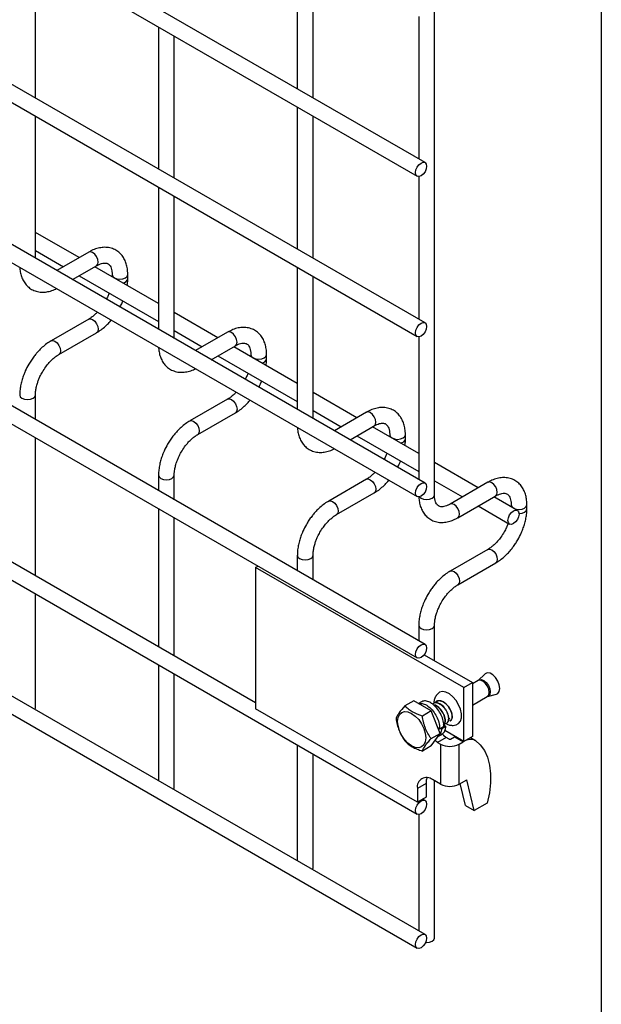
# Model space of a CAD drawing. Header units: inches. Extents: x 0.2 to 10.8, y 0.2 to 8.2.
# Tile 10 of 27: x 10.355 to 10.75, y 3.515 to 4.184. Entities that reach past the tile are written whole.
import ezdxf

# ---------------------------------------------------------------- set-up
doc = ezdxf.new("R2010")
doc.units = ezdxf.units.IN
doc.header["$MEASUREMENT"] = 0
doc.layers.add('TEXT', color=140, linetype='Continuous', lineweight=25)

msp = doc.modelspace()

# ---------------------------------------------------------------- linework, layer by layer
for p, q in [((10.63671, 3.86114), (10.63671, 5.30089)), ((10.63027, 4.08705), (9.03174, 5.00987)), ((9.02641, 5.00063), (10.62494, 4.07782)), ((10.63027, 3.97818), (9.03174, 4.901)), ((9.02641, 4.89176), (10.62494, 3.96894)), ((10.63027, 3.86931), (9.03174, 4.79212)), ((9.02641, 4.78289), (10.62494, 3.86007)), ((10.63027, 3.75965), (9.03174, 4.68247)), ((9.02641, 4.67323), (10.62494, 3.75042)), ((9.02641, 4.56708), (10.62494, 3.64427)), ((10.51518, 3.71995), (9.13992, 4.51386)), ((10.63027, 3.5625), (9.03174, 4.48531)), ((9.02641, 4.47608), (10.62494, 3.55326)), ((10.54355, 4.23368), (10.54355, 4.13712)), ((10.36565, 4.13094), (10.36565, 4.2275)), ((10.55422, 4.13096), (10.55422, 4.22752)), ((10.62605, 4.18644), (10.62605, 4.0895)), ((10.44927, 4.17923), (10.44927, 4.08267)), ((10.45994, 4.07652), (10.45994, 4.17307)), ((10.54355, 4.1248), (10.54355, 4.02825)), ((10.36565, 4.02207), (10.36565, 4.11863)), ((10.55422, 4.02209), (10.55422, 4.11865)), ((10.62605, 4.07757), (10.62605, 3.98062)), ((10.44927, 4.07036), (10.44927, 3.9738)), ((10.45994, 3.96764), (10.45994, 4.0642)), ((10.39539, 4.02252), (10.36565, 4.03969)), ((10.36565, 4.02737), (10.38472, 4.01636)), ((10.40187, 4.02627), (10.38013, 4.01371)), ((10.3908, 4.00756), (10.40721, 4.01703)), ((10.44927, 3.99142), (10.40606, 4.01636)), ((10.54355, 4.01593), (10.54355, 3.91938)), ((10.39539, 4.01021), (10.44927, 3.9791)), ((10.41773, 4.01095), (10.41773, 4.00962)), ((10.4284, 4.00817), (10.4284, 4.01095)), ((10.55422, 3.91322), (10.55422, 4.00977)), ((10.48967, 3.96809), (10.45994, 3.98526)), ((10.40187, 3.9807), (10.37628, 3.96593)), ((10.38161, 3.95669), (10.40721, 3.97146)), ((10.45994, 3.97294), (10.479, 3.96194)), ((10.49615, 3.97184), (10.47441, 3.95929)), ((10.62605, 3.9687), (10.62605, 3.87175)), ((10.48508, 3.95313), (10.50149, 3.9626)), ((10.54355, 3.93699), (10.50034, 3.96194)), ((10.48967, 3.95578), (10.54355, 3.92467)), ((10.51201, 3.95652), (10.51201, 3.9552)), ((10.52268, 3.95374), (10.52268, 3.95652)), ((10.36565, 3.91241), (10.36565, 3.92905)), ((10.58395, 3.91367), (10.55422, 3.93083)), ((10.49615, 3.92628), (10.47056, 3.9115)), ((10.47589, 3.90226), (10.50149, 3.91704)), ((10.55422, 3.91852), (10.57328, 3.90751)), ((10.59043, 3.91741), (10.56869, 3.90486)), ((10.57936, 3.8987), (10.59577, 3.90817)), ((10.58395, 3.90135), (10.62605, 3.87705)), ((10.62605, 3.88937), (10.59462, 3.90751)), ((10.60629, 3.90209), (10.60629, 3.90077)), ((10.61696, 3.89932), (10.61696, 3.90209)), ((10.36565, 3.80626), (10.36565, 3.9001)), ((10.66645, 3.86604), (10.63671, 3.88321)), ((10.44927, 3.87463), (10.44927, 3.86415)), ((10.45994, 3.85799), (10.45994, 3.87463)), ((10.59043, 3.87185), (10.56484, 3.85707)), ((10.63671, 3.87089), (10.65578, 3.85989)), ((10.67293, 3.86979), (10.64733, 3.85501)), ((10.57017, 3.84783), (10.59577, 3.86261)), ((10.65267, 3.84577), (10.67826, 3.86055)), ((10.69302, 3.8507), (10.67711, 3.85989)), ((10.68879, 3.85447), (10.68879, 3.85314)), ((10.69946, 3.85169), (10.69946, 3.85447)), ((10.44927, 3.85183), (10.44927, 3.758)), ((10.66645, 3.85373), (10.68769, 3.84147)), ((10.45994, 3.75184), (10.45994, 3.84567)), ((10.67293, 3.82422), (10.64733, 3.80945)), ((10.54355, 3.8202), (10.54355, 3.80972)), ((10.55422, 3.80356), (10.55422, 3.8202)), ((10.65267, 3.80021), (10.67826, 3.81499)), ((10.51518, 3.81197), (10.51674, 3.81288)), ((10.6566, 3.73033), (10.51518, 3.81197)), ((10.51518, 3.81197), (10.51518, 3.71589)), ((10.36565, 3.71654), (10.36565, 3.79395)), ((10.62605, 3.77258), (10.62605, 3.76209)), ((10.63671, 3.74862), (10.63671, 3.77258)), ((10.62972, 3.75265), (10.66249, 3.73373)), ((10.44927, 3.74568), (10.44927, 3.66699)), ((10.45994, 3.66211), (10.45994, 3.73952)), ((10.66635, 3.73501), (10.66249, 3.73278)), ((10.66647, 3.7351), (10.66634, 3.73502)), ((10.67084, 3.73951), (10.66648, 3.73511)), ((10.6566, 3.73033), (10.66249, 3.73373)), ((10.6566, 3.69359), (10.6566, 3.73033)), ((10.66249, 3.73373), (10.66249, 3.69699)), ((10.6226, 3.72132), (10.61658, 3.71784)), ((10.6345, 3.71444), (10.6226, 3.72132)), ((10.62794, 3.72063), (10.62586, 3.71943)), ((10.66249, 3.71835), (10.6726, 3.72419)), ((10.67275, 3.72425), (10.67875, 3.72583)), ((10.36532, 3.71546), (10.36565, 3.71654)), ((10.62506, 3.65246), (10.51518, 3.71589)), ((10.6345, 3.71444), (10.62849, 3.71097)), ((10.64046, 3.6991), (10.6345, 3.71444)), ((10.64027, 3.70213), (10.639, 3.70286)), ((10.6431, 3.70376), (10.64027, 3.70213)), ((10.64113, 3.70262), (10.64166, 3.70228)), ((10.64448, 3.70391), (10.64166, 3.70228)), ((10.64297, 3.70489), (10.64448, 3.70391)), ((10.6566, 3.69359), (10.64364, 3.70107)), ((10.63444, 3.69562), (10.64046, 3.6991)), ((10.6345, 3.69063), (10.64046, 3.6991)), ((10.63869, 3.69304), (10.63708, 3.69429)), ((10.64458, 3.69644), (10.63869, 3.69304)), ((10.63896, 3.69697), (10.64165, 3.69852)), ((10.64665, 3.69525), (10.64458, 3.69644)), ((10.6475, 3.69525), (10.65038, 3.69691)), ((10.65038, 3.69691), (10.65062, 3.69704)), ((10.65038, 3.69691), (10.65627, 3.6935)), ((10.66249, 3.69699), (10.6566, 3.69359)), ((10.66124, 3.69627), (10.66446, 3.69441)), ((10.54355, 3.69125), (10.54355, 3.61257)), ((10.6345, 3.69063), (10.62849, 3.68715)), ((10.63869, 3.69304), (10.64076, 3.69184)), ((10.64076, 3.69184), (10.64076, 3.66463)), ((10.65339, 3.69184), (10.65627, 3.6935)), ((10.65339, 3.66463), (10.65339, 3.69184)), ((10.65627, 3.6935), (10.65651, 3.69364)), ((10.55422, 3.60768), (10.55422, 3.68509)), ((10.64076, 3.66463), (10.63534, 3.66776)), ((10.65339, 3.66463), (10.65863, 3.66765)), ((10.66357, 3.64666), (10.65863, 3.66765)), ((10.4596, 3.66103), (10.45994, 3.66211)), ((10.63095, 3.66522), (10.62506, 3.66182)), ((10.62506, 3.66182), (10.62506, 3.65246)), ((10.63095, 3.66522), (10.63095, 3.65586)), ((10.63671, 3.56006), (10.63671, 3.66696)), ((10.65768, 3.65006), (10.65414, 3.66506)), ((10.63095, 3.65586), (10.62506, 3.65246)), ((10.63027, 3.6535), (10.62857, 3.65448)), ((10.65768, 3.65006), (10.66357, 3.64666)), ((10.67253, 3.65183), (10.66357, 3.64666)), ((10.62605, 3.64402), (10.62605, 3.56494)), ((10.55388, 3.6066), (10.55422, 3.60768))]:
    msp.add_line(p, q)
at = {"flags": 128}
for points in [[(10.63138, 4.08461), (10.63109, 4.08278), (10.63027, 4.0809), (10.62905, 4.07925), (10.62761, 4.07808), (10.62616, 4.07758), (10.62494, 4.07782), (10.62412, 4.07876), (10.62384, 4.08026), (10.62412, 4.08209), (10.62494, 4.08398), (10.62616, 4.08563), (10.62761, 4.08679), (10.62905, 4.08729), (10.63027, 4.08705), (10.63109, 4.08611), (10.63138, 4.08461)], [(10.40721, 4.01703), (10.40721, 4.01703), (10.40802, 4.01797), (10.40831, 4.01947), (10.40802, 4.0213), (10.40721, 4.02319), (10.40598, 4.02484), (10.40454, 4.026), (10.4031, 4.0265), (10.40187, 4.02627)], [(10.41773, 4.01094), (10.41814, 4.00977), (10.41929, 4.00877), (10.42102, 4.0081), (10.42307, 4.00787), (10.42511, 4.0081), (10.42684, 4.00877), (10.42799, 4.00977), (10.4284, 4.01093)], [(10.40187, 3.9807), (10.4031, 3.98094), (10.40454, 3.98044), (10.40598, 3.97927), (10.40721, 3.97762), (10.40802, 3.97574), (10.40831, 3.97391), (10.40802, 3.97241), (10.40721, 3.97146), (10.40721, 3.97146)], [(10.63138, 3.97574), (10.63109, 3.97391), (10.63027, 3.97202), (10.62905, 3.97037), (10.62761, 3.96921), (10.62616, 3.96871), (10.62494, 3.96894), (10.62412, 3.96989), (10.62384, 3.97139), (10.62412, 3.97322), (10.62494, 3.9751), (10.62616, 3.97675), (10.62761, 3.97792), (10.62905, 3.97842), (10.63027, 3.97818), (10.63109, 3.97724), (10.63138, 3.97574)], [(10.50149, 3.9626), (10.50149, 3.9626), (10.5023, 3.96354), (10.50259, 3.96504), (10.5023, 3.96687), (10.50149, 3.96876), (10.50026, 3.97041), (10.49882, 3.97157), (10.49738, 3.97208), (10.49615, 3.97184)], [(10.37625, 3.96591), (10.37628, 3.96593), (10.3775, 3.96616), (10.37894, 3.96566), (10.38038, 3.9645), (10.38161, 3.96285), (10.38243, 3.96096), (10.38271, 3.95913)], [(10.38271, 3.95913), (10.38243, 3.95763), (10.38161, 3.95669), (10.38159, 3.95668)], [(10.51201, 3.95651), (10.51242, 3.95534), (10.51357, 3.95434), (10.51531, 3.95368), (10.51735, 3.95344), (10.51939, 3.95368), (10.52112, 3.95434), (10.52227, 3.95534), (10.52268, 3.9565)], [(10.35499, 3.92907), (10.35499, 3.92905), (10.35539, 3.92788), (10.35655, 3.92688)], [(10.35655, 3.92688), (10.35828, 3.92621), (10.36032, 3.92598), (10.36236, 3.92621), (10.36409, 3.92688), (10.36525, 3.92788), (10.36565, 3.92905), (10.36565, 3.92907)], [(10.49615, 3.92628), (10.49738, 3.92651), (10.49882, 3.92601), (10.50026, 3.92485), (10.50149, 3.9232), (10.5023, 3.92131), (10.50259, 3.91948), (10.5023, 3.91798), (10.50149, 3.91704), (10.50149, 3.91704)], [(10.59577, 3.90817), (10.59577, 3.90817), (10.59658, 3.90911), (10.59687, 3.91061), (10.59658, 3.91245), (10.59577, 3.91433), (10.59454, 3.91598), (10.5931, 3.91715), (10.59166, 3.91765), (10.59043, 3.91741)], [(10.47053, 3.91148), (10.47056, 3.9115), (10.47178, 3.91174), (10.47322, 3.91123), (10.47467, 3.91007), (10.47589, 3.90842), (10.47671, 3.90653), (10.47699, 3.9047)], [(10.47699, 3.9047), (10.47671, 3.9032), (10.47589, 3.90226), (10.47587, 3.90225)], [(10.60629, 3.90208), (10.6067, 3.90092), (10.60786, 3.89992), (10.60959, 3.89925), (10.61163, 3.89901), (10.61367, 3.89925), (10.6154, 3.89992), (10.61655, 3.90092), (10.61696, 3.90208)], [(10.44927, 3.87465), (10.44927, 3.87463), (10.44967, 3.87345), (10.45083, 3.87245)], [(10.45083, 3.87245), (10.45256, 3.87178), (10.4546, 3.87155), (10.45664, 3.87178), (10.45837, 3.87245), (10.45953, 3.87345), (10.45994, 3.87463), (10.45994, 3.87464)], [(10.59043, 3.87185), (10.59166, 3.87209), (10.5931, 3.87158), (10.59454, 3.87042), (10.59577, 3.86877), (10.59658, 3.86688), (10.59687, 3.86505), (10.59658, 3.86355), (10.59577, 3.86261), (10.59577, 3.86261)], [(10.63138, 3.86687), (10.63109, 3.86504), (10.63027, 3.86315), (10.62905, 3.8615), (10.62761, 3.86034), (10.62616, 3.85984), (10.62494, 3.86007), (10.62412, 3.86101), (10.62384, 3.86251), (10.62412, 3.86435), (10.62494, 3.86623), (10.62616, 3.86788), (10.62761, 3.86905), (10.62905, 3.86955), (10.63027, 3.86931), (10.63109, 3.86837), (10.63138, 3.86687)], [(10.67826, 3.86055), (10.67826, 3.86055), (10.67908, 3.86149), (10.67937, 3.86299), (10.67908, 3.86482), (10.67826, 3.86671), (10.67704, 3.86836), (10.6756, 3.86952), (10.67415, 3.87002), (10.67293, 3.86979)], [(10.62651, 3.85989), (10.62761, 3.85897), (10.62934, 3.8583), (10.63138, 3.85807), (10.63342, 3.8583), (10.63515, 3.85897), (10.63631, 3.85997), (10.63671, 3.86114)], [(10.56481, 3.85706), (10.56484, 3.85707), (10.56606, 3.85731), (10.5675, 3.85681), (10.56895, 3.85564), (10.57017, 3.85399), (10.57099, 3.85211), (10.57127, 3.85027)], [(10.65268, 3.84578), (10.65348, 3.84671), (10.65377, 3.84821), (10.65348, 3.85005), (10.65267, 3.85193), (10.65144, 3.85358), (10.65, 3.85475), (10.64856, 3.85525), (10.64734, 3.85502)], [(10.68879, 3.85446), (10.6892, 3.85329), (10.69035, 3.85229), (10.69208, 3.85163), (10.69412, 3.85139), (10.69616, 3.85163), (10.69789, 3.85229), (10.69905, 3.85329), (10.69946, 3.85445)], [(10.57127, 3.85027), (10.57099, 3.84877), (10.57017, 3.84783), (10.57016, 3.84782)], [(10.69412, 3.84826), (10.69384, 3.84643), (10.69302, 3.84454), (10.69179, 3.84289), (10.69035, 3.84173), (10.68891, 3.84123), (10.68768, 3.84147), (10.68687, 3.84241), (10.68658, 3.84391), (10.68687, 3.84574), (10.68768, 3.84762), (10.68891, 3.84927), (10.69035, 3.85044), (10.69179, 3.85094), (10.69302, 3.8507), (10.69384, 3.84976), (10.69412, 3.84826)], [(10.69411, 3.84861), (10.69412, 3.84861), (10.69616, 3.84885), (10.69789, 3.84952), (10.69905, 3.85052), (10.69946, 3.85168)], [(10.67293, 3.82422), (10.67415, 3.82446), (10.6756, 3.82396), (10.67704, 3.8228), (10.67826, 3.82115), (10.67908, 3.81926), (10.67937, 3.81743), (10.67908, 3.81593), (10.67826, 3.81499), (10.67826, 3.81499)], [(10.54355, 3.82022), (10.54355, 3.8202), (10.54396, 3.81902), (10.54511, 3.81802)], [(10.54511, 3.81802), (10.54684, 3.81736), (10.54888, 3.81712), (10.55092, 3.81736), (10.55265, 3.81802), (10.55381, 3.81902), (10.55422, 3.8202), (10.55422, 3.82022)], [(10.64731, 3.80943), (10.64733, 3.80945), (10.64856, 3.80968), (10.65, 3.80918), (10.65144, 3.80802), (10.65267, 3.80637), (10.65348, 3.80448), (10.65377, 3.80265)], [(10.65377, 3.80265), (10.65348, 3.80115), (10.65267, 3.80021), (10.65265, 3.8002)], [(10.62605, 3.7726), (10.62605, 3.77258), (10.62645, 3.7714), (10.62761, 3.7704)], [(10.62761, 3.7704), (10.62934, 3.76973), (10.63138, 3.7695), (10.63342, 3.76973), (10.63515, 3.7704), (10.63631, 3.7714), (10.63671, 3.77258), (10.63671, 3.77259)], [(10.63138, 3.75721), (10.63109, 3.75538), (10.63027, 3.75349), (10.62905, 3.75184), (10.62761, 3.75068), (10.62616, 3.75018), (10.62494, 3.75042), (10.62412, 3.75136), (10.62384, 3.75286), (10.62412, 3.75469), (10.62494, 3.75657), (10.62616, 3.75822), (10.62761, 3.75939), (10.62905, 3.75989), (10.63027, 3.75965), (10.63109, 3.75871), (10.63138, 3.75721)], [(10.6739, 3.72705), (10.67356, 3.7292), (10.6726, 3.7314), (10.67117, 3.73334), (10.66948, 3.7347), (10.66779, 3.73529), (10.66635, 3.73501)], [(10.66648, 3.73511), (10.66694, 3.73546), (10.66839, 3.73574), (10.67011, 3.73515), (10.67183, 3.73376), (10.67329, 3.7318), (10.67426, 3.72955), (10.6746, 3.72737), (10.67426, 3.72559), (10.67329, 3.72447), (10.67275, 3.72425)], [(10.67875, 3.72583), (10.67975, 3.72633), (10.68073, 3.72773), (10.68108, 3.72976), (10.68073, 3.73219), (10.67975, 3.73473), (10.67825, 3.73705), (10.6764, 3.73889), (10.67444, 3.74003), (10.67259, 3.74032), (10.67108, 3.73973), (10.67084, 3.73951)], [(10.65144, 3.70493), (10.65308, 3.70578), (10.65434, 3.70743), (10.65498, 3.70973), (10.65498, 3.71251), (10.65434, 3.71556), (10.65308, 3.71866), (10.65133, 3.72157), (10.64919, 3.72409), (10.64683, 3.72601), (10.64443, 3.72721), (10.64216, 3.72759), (10.6402, 3.72712), (10.63912, 3.72635)], [(10.6726, 3.72419), (10.6726, 3.72419), (10.67356, 3.72529), (10.6739, 3.72705)], [(10.62118, 3.71277), (10.62366, 3.71096), (10.62597, 3.70853), (10.62795, 3.70563), (10.62947, 3.70246), (10.63043, 3.69924), (10.63075, 3.69619), (10.63043, 3.69352), (10.62947, 3.69141), (10.62795, 3.69), (10.62597, 3.68939), (10.62366, 3.68961), (10.62118, 3.69067), (10.61871, 3.69247), (10.6164, 3.69491), (10.61442, 3.69781), (10.61289, 3.70098), (10.61194, 3.70419), (10.61161, 3.70724), (10.61194, 3.70991), (10.61289, 3.71203), (10.61442, 3.71344), (10.6164, 3.71405), (10.61871, 3.71382), (10.62118, 3.71277)], [(10.64693, 3.70956), (10.64686, 3.7094), (10.64641, 3.70869)], [(10.64194, 3.6989), (10.64277, 3.6979), (10.64458, 3.69644)], [(10.66446, 3.69441), (10.66783, 3.69138), (10.6706, 3.68753), (10.6727, 3.68292), (10.67412, 3.67764), (10.67481, 3.67179), (10.67478, 3.66545), (10.67401, 3.65876), (10.67253, 3.65183)], [(10.63164, 3.6691), (10.63115, 3.66742), (10.63095, 3.66522)], [(10.63138, 3.65106), (10.63109, 3.64923), (10.63027, 3.64734), (10.62905, 3.64569), (10.62761, 3.64453), (10.62616, 3.64403), (10.62494, 3.64427), (10.62412, 3.64521), (10.62384, 3.64671), (10.62412, 3.64854), (10.62494, 3.65042), (10.62616, 3.65207), (10.62761, 3.65324), (10.62905, 3.65374), (10.63027, 3.6535), (10.63109, 3.65256), (10.63138, 3.65106)], [(10.63138, 3.56006), (10.63109, 3.55823), (10.63027, 3.55634), (10.62905, 3.55469), (10.62761, 3.55353), (10.62616, 3.55303), (10.62494, 3.55326), (10.62412, 3.5542), (10.62384, 3.5557), (10.62412, 3.55754), (10.62494, 3.55942), (10.62616, 3.56107), (10.62761, 3.56224), (10.62905, 3.56274), (10.63027, 3.5625), (10.63109, 3.56156), (10.63138, 3.56006)], [(10.63062, 3.55701), (10.63138, 3.55698), (10.63342, 3.55721), (10.63515, 3.55788), (10.63631, 3.55888), (10.63671, 3.56006)]]:
    msp.add_lwpolyline(points, dxfattribs=at)
for centre, radius, start, end in [((10.42486, 4.00895), 0.00363, 274.62896, 347.23497), ((10.51914, 3.95453), 0.00363, 274.62896, 347.23497), ((10.61342, 3.9001), 0.00363, 274.62896, 347.23497), ((10.64708, 3.69606), 0.000922, 242.60967, 297.39033), ((10.66126, 3.68754), 0.00758, 65.02423, 117.66493), ((10.64708, 3.70404), 0.01373, 242.60967, 297.39033), ((10.63133, 3.66284), 0.00635, 50.79671, 189.21404), ((10.64708, 3.67682), 0.01373, 242.60967, 297.39033)]:
    msp.add_arc(centre, radius, start, end)
for points, knots in [([(10.42835, 4.01093), (10.42835, 4.01172), (10.42835, 4.01368), (10.42787, 4.01665), (10.42693, 4.01979), (10.42548, 4.02267), (10.42351, 4.0252), (10.42099, 4.0273), (10.4179, 4.02882), (10.41446, 4.02956), (10.41087, 4.02951), (10.40734, 4.02875), (10.40431, 4.02764), (10.40252, 4.02658), (10.40188, 4.0262)], [0, 0, 0, 0, 0.055567, 0.138504, 0.222425, 0.30696, 0.392199, 0.479244, 0.570497, 0.669499, 0.760713, 0.85404, 0.947565, 1, 1, 1, 1]), ([(10.35507, 4.01587), (10.35507, 4.01569), (10.35509, 4.01434), (10.35552, 4.01196), (10.35644, 4.0088), (10.35789, 4.00591), (10.35985, 4.00336), (10.36236, 4.00126), (10.36544, 3.99972), (10.36887, 3.99896), (10.37246, 3.99897), (10.376, 3.99973), (10.37855, 4.0006), (10.37987, 4.00135), (10.38005, 4.00145)], [0, 0, 0, 0, 0.013723, 0.10406, 0.195472, 0.287558, 0.380399, 0.475166, 0.574431, 0.682027, 0.781307, 0.88292, 0.98483, 1, 1, 1, 1]), ([(10.4072, 4.01701), (10.40777, 4.01732), (10.40899, 4.01799), (10.4107, 4.01857), (10.41229, 4.01886), (10.41361, 4.01883), (10.41472, 4.01852), (10.41559, 4.01796), (10.41643, 4.01693), (10.41713, 4.01548), (10.41757, 4.01351), (10.41778, 4.01194), (10.41773, 4.01099), (10.41772, 4.01094)], [0, 0, 0, 0, 0.0764275, 0.1647247, 0.2545582, 0.3485318, 0.4536211, 0.5897326, 0.6957057, 0.7966579, 0.8959306, 0.9942419, 1, 1, 1, 1]), ([(10.42808, 4.00365), (10.42822, 4.0048), (10.42842, 4.00634), (10.42837, 4.00779), (10.42835, 4.00815)], [0, 0, 0, 0, 0.751133, 1, 1, 1, 1]), ([(10.41577, 3.99844), (10.4157, 3.99824), (10.41537, 3.99729), (10.41476, 3.99587), (10.41412, 3.99468), (10.41388, 3.99423)], [0, 0, 0, 0, 0.138837, 0.673422, 1, 1, 1, 1]), ([(10.42311, 3.98891), (10.42363, 3.98987), (10.42437, 3.99122), (10.42495, 3.99263), (10.42511, 3.99304)], [0, 0, 0, 0, 0.707249, 1, 1, 1, 1]), ([(10.40773, 3.98546), (10.40719, 3.98491), (10.40601, 3.9837), (10.40412, 3.98217), (10.40268, 3.98113), (10.40196, 3.98076), (10.40188, 3.98072)], [0, 0, 0, 0, 0.278956, 0.614263, 0.955326, 1, 1, 1, 1]), ([(10.4072, 3.97153), (10.40768, 3.97179), (10.40925, 3.97265), (10.41174, 3.97455), (10.41452, 3.97708), (10.4163, 3.97893), (10.41711, 3.97994), (10.41717, 3.98001)], [0, 0, 0, 0, 0.135479, 0.439426, 0.721927, 0.979873, 1, 1, 1, 1]), ([(10.52264, 3.9565), (10.52264, 3.95729), (10.52263, 3.95926), (10.52215, 3.96222), (10.52121, 3.96536), (10.51976, 3.96824), (10.51779, 3.97078), (10.51527, 3.97287), (10.51218, 3.97439), (10.50874, 3.97513), (10.50515, 3.97509), (10.50162, 3.97433), (10.49859, 3.97321), (10.49681, 3.97215), (10.49616, 3.97177)], [0, 0, 0, 0, 0.0555668, 0.1385038, 0.2224247, 0.3069596, 0.3921987, 0.4792444, 0.5704974, 0.6694987, 0.7607129, 0.8540395, 0.9475646, 1, 1, 1, 1]), ([(10.37628, 3.96586), (10.37584, 3.96562), (10.3743, 3.96479), (10.37184, 3.96291), (10.36902, 3.9604), (10.36668, 3.95789), (10.36467, 3.95541), (10.36285, 3.95289), (10.36173, 3.95102), (10.36116, 3.95007)], [0, 0, 0, 0, 0.07606, 0.263025, 0.437356, 0.597789, 0.719605, 0.857445, 1, 1, 1, 1]), ([(10.50148, 3.96258), (10.50205, 3.96289), (10.50327, 3.96357), (10.50499, 3.96415), (10.50657, 3.96444), (10.50789, 3.9644), (10.509, 3.96409), (10.50987, 3.96353), (10.51071, 3.9625), (10.51141, 3.96105), (10.51186, 3.95908), (10.51206, 3.95752), (10.51201, 3.95657), (10.512, 3.95652)], [0, 0, 0, 0, 0.0764275, 0.1647247, 0.2545582, 0.3485318, 0.4536211, 0.5897326, 0.6957057, 0.7966579, 0.8959306, 0.9942419, 1, 1, 1, 1]), ([(10.37039, 3.94474), (10.37113, 3.94594), (10.37217, 3.94763), (10.37392, 3.9499), (10.37546, 3.95169), (10.37735, 3.95358), (10.37932, 3.9552), (10.38078, 3.95624), (10.38151, 3.95662), (10.3816, 3.95667)], [0, 0, 0, 0, 0.233129, 0.327944, 0.483213, 0.641195, 0.806921, 0.975516, 1, 1, 1, 1]), ([(10.44935, 3.96144), (10.44935, 3.96126), (10.44937, 3.95991), (10.4498, 3.95753), (10.45072, 3.95437), (10.45217, 3.95149), (10.45413, 3.94894), (10.45664, 3.94683), (10.45972, 3.94529), (10.46315, 3.94453), (10.46674, 3.94455), (10.47028, 3.94531), (10.47283, 3.94617), (10.47415, 3.94692), (10.47433, 3.94702)], [0, 0, 0, 0, 0.013723, 0.10406, 0.195472, 0.287558, 0.380399, 0.475166, 0.574431, 0.682027, 0.781307, 0.88292, 0.98483, 1, 1, 1, 1]), ([(10.36116, 3.95007), (10.36034, 3.94856), (10.35919, 3.94643), (10.35782, 3.94318), (10.35682, 3.94038), (10.3559, 3.93706), (10.35528, 3.93365), (10.35497, 3.93094), (10.35502, 3.92945), (10.35503, 3.92907)], [0, 0, 0, 0, 0.221131, 0.31129, 0.45988, 0.612568, 0.774969, 0.943008, 1, 1, 1, 1]), ([(10.52236, 3.94922), (10.5225, 3.95038), (10.5227, 3.95191), (10.52265, 3.95337), (10.52264, 3.95373)], [0, 0, 0, 0, 0.751133, 1, 1, 1, 1]), ([(10.36567, 3.92907), (10.36569, 3.92985), (10.36573, 3.93147), (10.3662, 3.93424), (10.36691, 3.93692), (10.36779, 3.93939), (10.36887, 3.94194), (10.36983, 3.94371), (10.37039, 3.94474)], [0, 0, 0, 0, 0.169404, 0.352436, 0.534098, 0.667609, 0.805654, 1, 1, 1, 1]), ([(10.51005, 3.94401), (10.50998, 3.94381), (10.50965, 3.94286), (10.50904, 3.94144), (10.5084, 3.94025), (10.50816, 3.9398)], [0, 0, 0, 0, 0.138837, 0.673422, 1, 1, 1, 1]), ([(10.51739, 3.93448), (10.51791, 3.93544), (10.51865, 3.9368), (10.51923, 3.9382), (10.5194, 3.93862)], [0, 0, 0, 0, 0.707249, 1, 1, 1, 1]), ([(10.50201, 3.93104), (10.50148, 3.93049), (10.50029, 3.92927), (10.4984, 3.92774), (10.49696, 3.92671), (10.49624, 3.92634), (10.49616, 3.92629)], [0, 0, 0, 0, 0.278956, 0.614263, 0.955326, 1, 1, 1, 1]), ([(10.50148, 3.9171), (10.50196, 3.91737), (10.50354, 3.91822), (10.50602, 3.92013), (10.5088, 3.92265), (10.51058, 3.9245), (10.51139, 3.92551), (10.51145, 3.92559)], [0, 0, 0, 0, 0.135479, 0.439426, 0.721927, 0.979873, 1, 1, 1, 1]), ([(10.61692, 3.90208), (10.61692, 3.90286), (10.61691, 3.90483), (10.61643, 3.90779), (10.61549, 3.91094), (10.61404, 3.91381), (10.61207, 3.91635), (10.60955, 3.91844), (10.60646, 3.91997), (10.60302, 3.9207), (10.59944, 3.92066), (10.5959, 3.9199), (10.59288, 3.91878), (10.59109, 3.91772), (10.59044, 3.91734)], [0, 0, 0, 0, 0.055567, 0.138504, 0.222425, 0.30696, 0.392199, 0.479244, 0.570497, 0.669499, 0.760713, 0.85404, 0.947565, 1, 1, 1, 1]), ([(10.47057, 3.91143), (10.47012, 3.91119), (10.46858, 3.91037), (10.46612, 3.90849), (10.4633, 3.90597), (10.46096, 3.90346), (10.45895, 3.90098), (10.45713, 3.89846), (10.45601, 3.89659), (10.45544, 3.89565)], [0, 0, 0, 0, 0.07606, 0.263025, 0.437356, 0.597789, 0.719605, 0.857445, 1, 1, 1, 1]), ([(10.59576, 3.90815), (10.59633, 3.90846), (10.59755, 3.90914), (10.59927, 3.90972), (10.60085, 3.91001), (10.60217, 3.90998), (10.60328, 3.90967), (10.60415, 3.90911), (10.60499, 3.90807), (10.60569, 3.90662), (10.60614, 3.90465), (10.60634, 3.90309), (10.60629, 3.90214), (10.60628, 3.90209)], [0, 0, 0, 0, 0.076428, 0.164725, 0.254558, 0.348532, 0.453621, 0.589733, 0.695706, 0.796658, 0.895931, 0.994242, 1, 1, 1, 1]), ([(10.46467, 3.89031), (10.46541, 3.89151), (10.46646, 3.8932), (10.4682, 3.89547), (10.46974, 3.89727), (10.47163, 3.89915), (10.4736, 3.90077), (10.47506, 3.90182), (10.47579, 3.90219), (10.47588, 3.90224)], [0, 0, 0, 0, 0.233129, 0.327944, 0.483213, 0.641195, 0.806921, 0.975516, 1, 1, 1, 1]), ([(10.54363, 3.90701), (10.54363, 3.90683), (10.54365, 3.90548), (10.54408, 3.90311), (10.545, 3.89995), (10.54645, 3.89706), (10.54841, 3.89451), (10.55092, 3.8924), (10.554, 3.89086), (10.55743, 3.8901), (10.56102, 3.89012), (10.56456, 3.89088), (10.56711, 3.89174), (10.56844, 3.8925), (10.56861, 3.89259)], [0, 0, 0, 0, 0.013723, 0.10406, 0.195472, 0.287558, 0.380399, 0.475166, 0.574431, 0.682027, 0.781307, 0.88292, 0.98483, 1, 1, 1, 1]), ([(10.45544, 3.89565), (10.45462, 3.89413), (10.45347, 3.892), (10.4521, 3.88875), (10.4511, 3.88595), (10.45018, 3.88263), (10.44956, 3.87922), (10.44925, 3.87651), (10.4493, 3.87502), (10.44931, 3.87464)], [0, 0, 0, 0, 0.221131, 0.31129, 0.45988, 0.612568, 0.774969, 0.943008, 1, 1, 1, 1]), ([(10.61664, 3.8948), (10.61679, 3.89595), (10.61698, 3.89749), (10.61693, 3.89894), (10.61692, 3.8993)], [0, 0, 0, 0, 0.751133, 1, 1, 1, 1]), ([(10.45995, 3.87464), (10.45997, 3.87542), (10.46001, 3.87704), (10.46048, 3.87981), (10.46119, 3.88249), (10.46207, 3.88497), (10.46315, 3.88752), (10.46411, 3.88928), (10.46467, 3.89031)], [0, 0, 0, 0, 0.169404, 0.352436, 0.534098, 0.667609, 0.805654, 1, 1, 1, 1]), ([(10.60433, 3.88958), (10.60427, 3.88939), (10.60393, 3.88844), (10.60332, 3.88701), (10.60269, 3.88583), (10.60244, 3.88538)], [0, 0, 0, 0, 0.138837, 0.673422, 1, 1, 1, 1]), ([(10.61167, 3.88005), (10.61219, 3.88101), (10.61293, 3.88237), (10.61351, 3.88378), (10.61368, 3.88419)], [0, 0, 0, 0, 0.707249, 1, 1, 1, 1]), ([(10.59629, 3.87661), (10.59576, 3.87606), (10.59457, 3.87484), (10.59268, 3.87331), (10.59124, 3.87228), (10.59052, 3.87191), (10.59044, 3.87187)], [0, 0, 0, 0, 0.278956, 0.614263, 0.955326, 1, 1, 1, 1]), ([(10.59576, 3.86268), (10.59624, 3.86294), (10.59782, 3.86379), (10.6003, 3.8657), (10.60308, 3.86822), (10.60486, 3.87008), (10.60568, 3.87109), (10.60573, 3.87116)], [0, 0, 0, 0, 0.1354788, 0.4394257, 0.7219268, 0.9798731, 1, 1, 1, 1]), ([(10.69941, 3.85445), (10.69941, 3.85524), (10.69941, 3.85721), (10.69893, 3.86017), (10.69799, 3.86331), (10.69653, 3.86619), (10.69457, 3.86873), (10.69205, 3.87082), (10.68896, 3.87234), (10.68552, 3.87308), (10.68193, 3.87303), (10.6784, 3.87228), (10.67537, 3.87116), (10.67358, 3.8701), (10.67294, 3.86972)], [0, 0, 0, 0, 0.055567, 0.138504, 0.222425, 0.30696, 0.392199, 0.479244, 0.570497, 0.669499, 0.760713, 0.85404, 0.947565, 1, 1, 1, 1]), ([(10.64734, 3.85503), (10.64678, 3.85472), (10.64556, 3.85405), (10.64384, 3.85346), (10.64224, 3.85316), (10.6409, 3.85319), (10.63978, 3.8535), (10.6389, 3.85405), (10.63805, 3.85507), (10.63735, 3.85652), (10.63688, 3.85848), (10.63667, 3.86007), (10.63672, 3.86106), (10.63673, 3.86115)], [0, 0, 0, 0, 0.075077, 0.163199, 0.252825, 0.346487, 0.450972, 0.58545, 0.691939, 0.792819, 0.891945, 0.990119, 1, 1, 1, 1]), ([(10.67826, 3.86053), (10.67883, 3.86084), (10.68005, 3.86151), (10.68176, 3.8621), (10.68334, 3.86239), (10.68467, 3.86235), (10.68578, 3.86204), (10.68664, 3.86148), (10.68749, 3.86045), (10.68818, 3.859), (10.68863, 3.85703), (10.68884, 3.85547), (10.68878, 3.85452), (10.68878, 3.85446)], [0, 0, 0, 0, 0.0764275, 0.1647247, 0.2545582, 0.3485318, 0.4536211, 0.5897326, 0.6957057, 0.7966579, 0.8959306, 0.9942419, 1, 1, 1, 1]), ([(10.56485, 3.85701), (10.5644, 3.85677), (10.56286, 3.85594), (10.5604, 3.85406), (10.55758, 3.85154), (10.55524, 3.84904), (10.55323, 3.84655), (10.55141, 3.84403), (10.55029, 3.84217), (10.54972, 3.84122)], [0, 0, 0, 0, 0.07606, 0.263025, 0.437356, 0.597789, 0.719605, 0.857445, 1, 1, 1, 1]), ([(10.62612, 3.85985), (10.62612, 3.85952), (10.62613, 3.85801), (10.62658, 3.85548), (10.6275, 3.85232), (10.62894, 3.84943), (10.63091, 3.84689), (10.63342, 3.84478), (10.6365, 3.84324), (10.63993, 3.84248), (10.64352, 3.8425), (10.64706, 3.84324), (10.65013, 3.84436), (10.65197, 3.84543), (10.65266, 3.84584)], [0, 0, 0, 0, 0.024248, 0.109661, 0.196092, 0.283159, 0.37094, 0.460542, 0.554397, 0.656129, 0.749998, 0.846073, 0.942429, 1, 1, 1, 1]), ([(10.55895, 3.83588), (10.55969, 3.83709), (10.56074, 3.83878), (10.56248, 3.84105), (10.56402, 3.84284), (10.56591, 3.84472), (10.56788, 3.84635), (10.56934, 3.84739), (10.57007, 3.84776), (10.57017, 3.84781)], [0, 0, 0, 0, 0.233129, 0.327944, 0.483213, 0.641195, 0.806921, 0.975516, 1, 1, 1, 1]), ([(10.69332, 3.83077), (10.69413, 3.83228), (10.69528, 3.8344), (10.69664, 3.83765), (10.69764, 3.84044), (10.69856, 3.84375), (10.69917, 3.84716), (10.69947, 3.84984), (10.69942, 3.85131), (10.69941, 3.85168)], [0, 0, 0, 0, 0.221644, 0.312014, 0.460947, 0.613984, 0.776753, 0.945173, 1, 1, 1, 1]), ([(10.54972, 3.84122), (10.5489, 3.83971), (10.54775, 3.83758), (10.54638, 3.83432), (10.54538, 3.83153), (10.54446, 3.82821), (10.54384, 3.82479), (10.54353, 3.82209), (10.54358, 3.8206), (10.54359, 3.82022)], [0, 0, 0, 0, 0.221131, 0.31129, 0.45988, 0.612568, 0.774969, 0.943008, 1, 1, 1, 1]), ([(10.68683, 3.84196), (10.68676, 3.84176), (10.68643, 3.84081), (10.68556, 3.83883), (10.68462, 3.8371), (10.68408, 3.8361)], [0, 0, 0, 0, 0.099316, 0.48173, 1, 1, 1, 1]), ([(10.55423, 3.82021), (10.55425, 3.82099), (10.55429, 3.82262), (10.55476, 3.82538), (10.55548, 3.82806), (10.55635, 3.83054), (10.55743, 3.83309), (10.55839, 3.83485), (10.55895, 3.83588)], [0, 0, 0, 0, 0.169404, 0.352436, 0.534098, 0.667609, 0.805654, 1, 1, 1, 1]), ([(10.68408, 3.8361), (10.68334, 3.8349), (10.6823, 3.83322), (10.68057, 3.83096), (10.67903, 3.82917), (10.67714, 3.8273), (10.67518, 3.82568), (10.67374, 3.82465), (10.67302, 3.82429), (10.67293, 3.82424)], [0, 0, 0, 0, 0.233739, 0.328802, 0.484462, 0.642821, 0.80892, 0.97787, 1, 1, 1, 1]), ([(10.67825, 3.81505), (10.67874, 3.81532), (10.68031, 3.81617), (10.6828, 3.81808), (10.68559, 3.82059), (10.6879, 3.82308), (10.6899, 3.82557), (10.69168, 3.82805), (10.69278, 3.82987), (10.69332, 3.83077)], [0, 0, 0, 0, 0.083322, 0.270253, 0.443996, 0.602637, 0.725185, 0.864961, 1, 1, 1, 1]), ([(10.64734, 3.80938), (10.6469, 3.80914), (10.64536, 3.80832), (10.6429, 3.80644), (10.64007, 3.80392), (10.63774, 3.80141), (10.63572, 3.79893), (10.63391, 3.79641), (10.63278, 3.79454), (10.63221, 3.79359)], [0, 0, 0, 0, 0.07606, 0.263025, 0.437356, 0.597789, 0.719605, 0.857445, 1, 1, 1, 1]), ([(10.64145, 3.78826), (10.64219, 3.78946), (10.64323, 3.79115), (10.64497, 3.79342), (10.64651, 3.79521), (10.64841, 3.7971), (10.65038, 3.79872), (10.65184, 3.79976), (10.65257, 3.80014), (10.65266, 3.80019)], [0, 0, 0, 0, 0.233129, 0.3279445, 0.4832131, 0.6411945, 0.806921, 0.975516, 1, 1, 1, 1]), ([(10.63221, 3.79359), (10.63139, 3.79208), (10.63024, 3.78995), (10.62888, 3.7867), (10.62787, 3.7839), (10.62695, 3.78058), (10.62633, 3.77717), (10.62603, 3.77446), (10.62608, 3.77297), (10.62609, 3.77259)], [0, 0, 0, 0, 0.221131, 0.31129, 0.45988, 0.612568, 0.774969, 0.943008, 1, 1, 1, 1]), ([(10.63673, 3.77259), (10.63675, 3.77337), (10.63679, 3.77499), (10.63726, 3.77776), (10.63797, 3.78044), (10.63885, 3.78291), (10.63993, 3.78547), (10.64089, 3.78723), (10.64145, 3.78826)], [0, 0, 0, 0, 0.169404, 0.352436, 0.534098, 0.667609, 0.805654, 1, 1, 1, 1]), ([(10.6431, 3.70376), (10.64302, 3.70503), (10.64287, 3.70756), (10.64136, 3.7117), (10.6391, 3.7155), (10.63659, 3.71826), (10.63391, 3.72023), (10.63127, 3.72126), (10.62907, 3.72136), (10.62823, 3.72066), (10.62803, 3.72049)], [0, 0, 0, 0, 0.143203, 0.28641, 0.429622, 0.572829, 0.666843, 0.810047, 0.953255, 1, 1, 1, 1]), ([(10.63919, 3.72626), (10.63886, 3.72598), (10.63789, 3.72512), (10.63693, 3.72312), (10.63634, 3.72115), (10.63635, 3.71996), (10.63636, 3.71965)], [0, 0, 0, 0, 0.171466, 0.520362, 0.87793, 1, 1, 1, 1]), ([(10.64721, 3.70753), (10.64767, 3.70786), (10.6487, 3.70861), (10.64885, 3.71153), (10.6477, 3.71511), (10.64536, 3.71851), (10.64233, 3.72088), (10.63942, 3.72147), (10.63751, 3.72097), (10.63711, 3.71998), (10.63707, 3.71987)], [0, 0, 0, 0, 0.115921, 0.259956, 0.405512, 0.549125, 0.693992, 0.838859, 0.982471, 1, 1, 1, 1]), ([(10.64738, 3.70763), (10.64784, 3.70796), (10.64886, 3.70871), (10.64901, 3.71162), (10.64786, 3.7152), (10.64551, 3.71862), (10.64254, 3.7209), (10.63982, 3.7217), (10.63869, 3.72098), (10.63826, 3.72071)], [0, 0, 0, 0, 0.124777, 0.280555, 0.437979, 0.5933, 0.749978, 0.906656, 1, 1, 1, 1]), ([(10.67261, 3.72418), (10.67263, 3.7242), (10.67268, 3.72423), (10.6727, 3.72423), (10.67272, 3.72423)], [0, 0, 0, 0, 0.364677, 1, 1, 1, 1]), ([(10.61658, 3.71784), (10.61505, 3.71614), (10.6137, 3.71452), (10.61243, 3.71272), (10.6122, 3.71237), (10.61178, 3.71171), (10.61159, 3.71139), (10.61109, 3.71047), (10.61083, 3.7099), (10.61062, 3.70937)], [0, 0, 0, 0, 0.5, 0.5, 0.625, 0.625, 0.75, 0.75, 1, 1, 1, 1]), ([(10.62849, 3.71097), (10.62598, 3.71177), (10.62365, 3.7127), (10.62112, 3.71416), (10.62063, 3.71447), (10.61971, 3.71509), (10.61927, 3.71542), (10.61802, 3.71642), (10.61727, 3.71712), (10.61658, 3.71784)], [0, 0, 0, 0, 0.5, 0.5, 0.625, 0.625, 0.75, 0.75, 1, 1, 1, 1]), ([(10.62618, 3.71925), (10.62664, 3.71939), (10.62789, 3.71979), (10.62981, 3.71915), (10.63212, 3.7179), (10.63446, 3.71601), (10.63714, 3.71261), (10.63914, 3.70866), (10.64017, 3.705), (10.64024, 3.70294), (10.64027, 3.70213)], [0, 0, 0, 0, 0.088424, 0.241189, 0.28865, 0.441412, 0.594177, 0.746948, 0.899713, 1, 1, 1, 1]), ([(10.64353, 3.70594), (10.64403, 3.70591), (10.64532, 3.70584), (10.6464, 3.70771), (10.64639, 3.71083), (10.64495, 3.71448), (10.64242, 3.71774), (10.63941, 3.71971), (10.63692, 3.72023), (10.63602, 3.71947), (10.63576, 3.71926)], [0, 0, 0, 0, 0.0910813, 0.2335699, 0.3748245, 0.5179918, 0.6596618, 0.8013318, 0.9444991, 1, 1, 1, 1]), ([(10.64511, 3.70615), (10.64562, 3.70666), (10.64663, 3.70769), (10.64653, 3.71095), (10.64512, 3.71457), (10.64258, 3.71784), (10.63957, 3.71981), (10.63708, 3.72032), (10.63617, 3.71956), (10.63592, 3.71935)], [0, 0, 0, 0, 0.155993, 0.311436, 0.468984, 0.624884, 0.780784, 0.938332, 1, 1, 1, 1]), ([(10.64252, 3.70482), (10.64266, 3.70485), (10.64352, 3.70501), (10.64412, 3.70695), (10.64386, 3.71016), (10.64215, 3.71387), (10.63952, 3.71676), (10.63731, 3.71836), (10.63637, 3.71833), (10.63632, 3.71833)], [0, 0, 0, 0, 0.037305, 0.229411, 0.418951, 0.610147, 0.801343, 0.990883, 1, 1, 1, 1]), ([(10.64269, 3.70492), (10.64283, 3.70494), (10.64368, 3.7051), (10.64428, 3.70705), (10.64402, 3.71026), (10.64231, 3.71397), (10.63968, 3.71686), (10.63745, 3.71845), (10.6365, 3.71843), (10.63645, 3.71843)], [0, 0, 0, 0, 0.036499, 0.228187, 0.417315, 0.608094, 0.798874, 0.988001, 1, 1, 1, 1]), ([(10.61062, 3.70937), (10.61104, 3.70654), (10.61166, 3.70379), (10.61293, 3.70053), (10.6132, 3.69989), (10.61379, 3.69864), (10.6141, 3.69803), (10.61509, 3.69625), (10.61581, 3.69512), (10.61658, 3.69403)], [0, 0, 0, 0, 0.5, 0.5, 0.625, 0.625, 0.75, 0.75, 1, 1, 1, 1]), ([(10.63444, 3.69562), (10.63291, 3.69781), (10.63156, 3.70014), (10.63029, 3.7034), (10.63006, 3.70407), (10.62964, 3.70541), (10.62945, 3.70609), (10.62895, 3.70815), (10.62869, 3.70955), (10.62849, 3.71097)], [0, 0, 0, 0, 0.5, 0.5, 0.625, 0.625, 0.75, 0.75, 1, 1, 1, 1]), ([(10.64166, 3.70228), (10.64145, 3.7012), (10.64105, 3.69904), (10.63986, 3.6973), (10.6389, 3.697), (10.63878, 3.69697)], [0, 0, 0, 0, 0.467145, 0.934302, 1, 1, 1, 1]), ([(10.64156, 3.69866), (10.64207, 3.69895), (10.64333, 3.69969), (10.64421, 3.70173), (10.64442, 3.70338), (10.64448, 3.70391)], [0, 0, 0, 0, 0.3142085, 0.7806508, 1, 1, 1, 1]), ([(10.64366, 3.70623), (10.64404, 3.706), (10.64508, 3.70536), (10.647, 3.70476), (10.64925, 3.70448), (10.6507, 3.7048), (10.65136, 3.70496)], [0, 0, 0, 0, 0.162826, 0.451042, 0.748131, 1, 1, 1, 1]), ([(10.61658, 3.69403), (10.61796, 3.69258), (10.61958, 3.69123), (10.62211, 3.68977), (10.62264, 3.68949), (10.62373, 3.68896), (10.62429, 3.68871), (10.62602, 3.68799), (10.62723, 3.68755), (10.62849, 3.68715)], [0, 0, 0, 0, 0.5, 0.5, 0.625, 0.625, 0.75, 0.75, 1, 1, 1, 1]), ([(10.62849, 3.68715), (10.6289, 3.68821), (10.62952, 3.68941), (10.63079, 3.69121), (10.63106, 3.69158), (10.63165, 3.69235), (10.63196, 3.69274), (10.63295, 3.69394), (10.63367, 3.69477), (10.63444, 3.69562)], [0, 0, 0, 0, 0.5, 0.5, 0.625, 0.625, 0.75, 0.75, 1, 1, 1, 1])]:
    msp.add_open_spline(points, degree=3, knots=knots)
at = {"layer": 'TEXT'}
msp.add_line((10.75, 8.25), (10.75, 0.25), dxfattribs=at)

doc.saveas('drawing.dxf')
